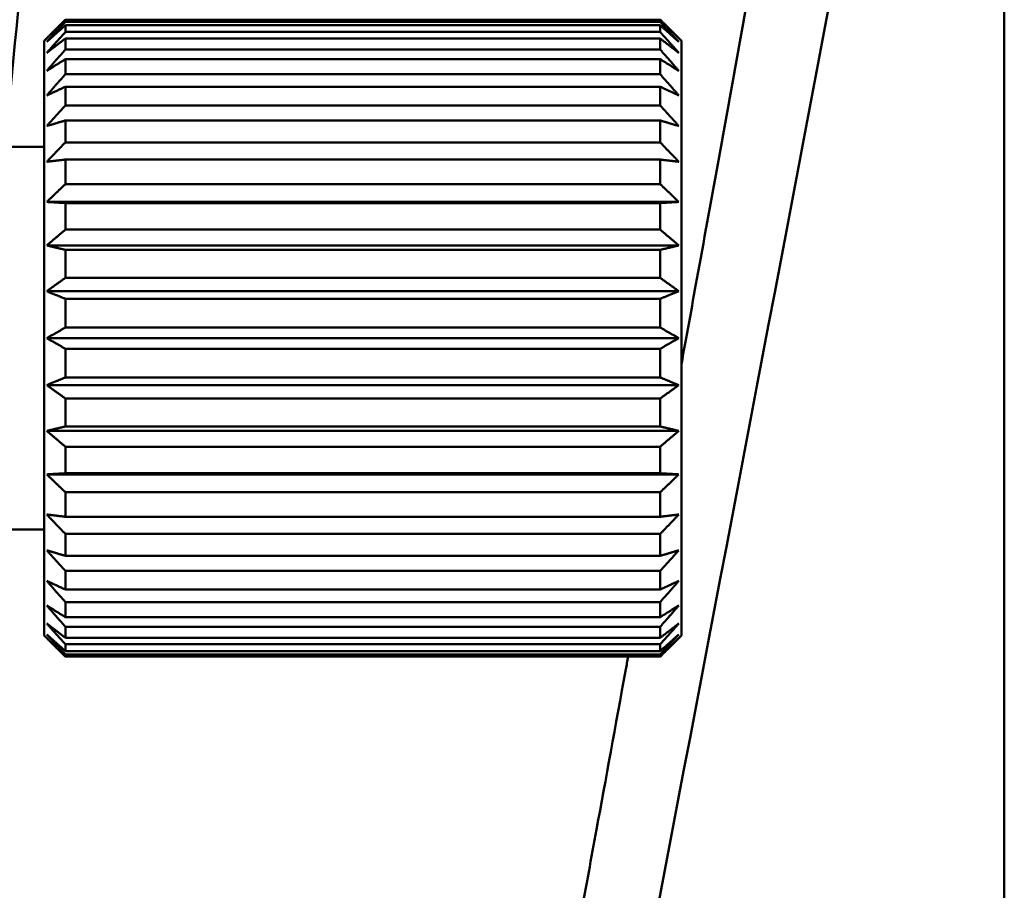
# Model space of a CAD drawing. Header units: millimetres. Extents: x 0 to 4878, y -120 to 1682.
# Tile 194 of 256: x 1217 to 1240, y 1013 to 1033. Entities that reach past the tile are written whole.
import ezdxf

# ---------------------------------------------------------------- set-up
doc = ezdxf.new("R2010")
doc.units = ezdxf.units.MM
doc.header["$LTSCALE"] = 2
doc.layers.add('Sichtbar (ISO)', color=7, linetype='Continuous', lineweight=50)

msp = doc.modelspace()

# ---------------------------------------------------------------- linework, layer by layer
at = {"layer": 'Sichtbar (ISO)'}
for p, q in [((1240.487, 1042.4448), (1240.487, 990.5898)), ((1218.387, 1032.9563), (1218.387, 1033.0094)), ((1218.387, 1033.0094), (1232.387, 1033.0094)), ((1232.387, 1032.9563), (1218.387, 1032.9563)), ((1232.387, 1033.0094), (1232.387, 1032.9563)), ((1218.387, 1032.7198), (1218.387, 1032.878)), ((1218.387, 1032.878), (1232.387, 1032.878)), ((1232.387, 1032.7198), (1218.387, 1032.7198)), ((1232.387, 1032.878), (1232.387, 1032.7198)), ((1217.887, 1032.5136), (1217.9498, 1032.5764)), ((1217.887, 1018.5136), (1217.887, 1032.5136)), ((1218.387, 1032.3059), (1218.387, 1032.5653)), ((1218.387, 1032.5653), (1232.387, 1032.5653)), ((1232.387, 1032.5653), (1232.387, 1032.3059)), ((1232.887, 1032.5136), (1232.8242, 1032.5764)), ((1232.887, 1032.5136), (1232.887, 1018.5136)), ((1232.387, 1032.3059), (1218.387, 1032.3059)), ((1218.387, 1031.7248), (1218.387, 1032.0789)), ((1218.387, 1032.0789), (1232.387, 1032.0789)), ((1232.387, 1032.0789), (1232.387, 1031.7248)), ((1232.387, 1031.7248), (1218.387, 1031.7248)), ((1218.387, 1030.9907), (1218.387, 1031.4309)), ((1218.387, 1031.4309), (1232.387, 1031.4309)), ((1232.387, 1031.4309), (1232.387, 1030.9907)), ((1232.387, 1030.9907), (1218.387, 1030.9907)), ((1218.387, 1030.1218), (1218.387, 1030.6372)), ((1218.387, 1030.6372), (1232.387, 1030.6372)), ((1232.387, 1030.6372), (1232.387, 1030.1218)), ((1217.887, 1030.0136), (1217.0004, 1030.0136)), ((1232.387, 1030.1218), (1218.387, 1030.1218)), ((1218.387, 1029.1394), (1218.387, 1029.7173)), ((1218.387, 1029.7173), (1232.387, 1029.7173)), ((1232.387, 1029.7173), (1232.387, 1029.1394)), ((1232.387, 1029.1394), (1218.387, 1029.1394)), ((1217.9498, 1028.7201), (1232.8242, 1028.7201)), ((1218.387, 1028.0677), (1218.387, 1028.6939)), ((1218.387, 1028.6939), (1232.387, 1028.6939)), ((1232.387, 1028.6939), (1232.387, 1028.0677)), ((1232.387, 1028.0677), (1218.387, 1028.0677)), ((1217.9498, 1027.6961), (1232.8242, 1027.6961)), ((1218.387, 1026.9331), (1218.387, 1027.5922)), ((1218.387, 1027.5922), (1232.387, 1027.5922)), ((1232.387, 1027.5922), (1232.387, 1026.9331)), ((1232.387, 1026.9331), (1218.387, 1026.9331)), ((1217.9498, 1026.6185), (1232.8242, 1026.6185)), ((1218.387, 1025.7636), (1218.387, 1026.4393)), ((1218.387, 1026.4393), (1232.387, 1026.4393)), ((1232.387, 1026.4393), (1232.387, 1025.7636)), ((1232.387, 1025.7636), (1218.387, 1025.7636)), ((1217.9498, 1025.5136), (1232.8242, 1025.5136)), ((1218.387, 1024.5879), (1218.387, 1025.2636)), ((1218.387, 1025.2636), (1232.387, 1025.2636)), ((1232.387, 1025.2636), (1232.387, 1024.5879)), ((1232.387, 1024.5879), (1218.387, 1024.5879)), ((1217.9498, 1024.4087), (1232.8242, 1024.4087)), ((1218.387, 1023.435), (1218.387, 1024.0941)), ((1218.387, 1024.0941), (1232.387, 1024.0941)), ((1232.387, 1024.0941), (1232.387, 1023.435)), ((1232.387, 1023.435), (1218.387, 1023.435)), ((1217.9498, 1023.3311), (1232.8242, 1023.3311)), ((1218.387, 1022.3333), (1218.387, 1022.9595)), ((1218.387, 1022.9595), (1232.387, 1022.9595)), ((1232.387, 1022.9595), (1232.387, 1022.3333)), ((1217.9498, 1022.3072), (1232.8242, 1022.3072)), ((1232.387, 1022.3333), (1218.387, 1022.3333)), ((1218.387, 1021.3099), (1218.387, 1021.8878)), ((1218.387, 1021.8878), (1232.387, 1021.8878)), ((1232.387, 1021.8878), (1232.387, 1021.3099)), ((1232.387, 1021.3099), (1218.387, 1021.3099)), ((1217.887, 1021.0136), (1216.887, 1021.0136)), ((1218.387, 1020.39), (1218.387, 1020.9054)), ((1218.387, 1020.9054), (1232.387, 1020.9054)), ((1232.387, 1020.9054), (1232.387, 1020.39)), ((1232.387, 1020.39), (1218.387, 1020.39)), ((1218.387, 1019.5963), (1218.387, 1020.0365)), ((1218.387, 1020.0365), (1232.387, 1020.0365)), ((1232.387, 1020.0365), (1232.387, 1019.5963)), ((1232.387, 1019.5963), (1218.387, 1019.5963)), ((1218.387, 1018.9483), (1218.387, 1019.3024)), ((1218.387, 1019.3024), (1232.387, 1019.3024)), ((1232.387, 1019.3024), (1232.387, 1018.9483)), ((1232.387, 1018.9483), (1218.387, 1018.9483)), ((1218.387, 1018.4619), (1218.387, 1018.7213)), ((1218.387, 1018.7213), (1232.387, 1018.7213)), ((1232.387, 1018.7213), (1232.387, 1018.4619)), ((1217.887, 1018.5136), (1217.9498, 1018.4508)), ((1232.387, 1018.4619), (1218.387, 1018.4619)), ((1232.887, 1018.5136), (1232.8242, 1018.4508)), ((1218.387, 1018.1492), (1218.387, 1018.3074)), ((1218.387, 1018.3074), (1232.387, 1018.3074)), ((1232.387, 1018.1492), (1218.387, 1018.1492)), ((1232.387, 1018.3074), (1232.387, 1018.1492)), ((1218.387, 1018.0178), (1218.387, 1018.071)), ((1218.387, 1018.071), (1232.387, 1018.071)), ((1232.387, 1018.0178), (1218.387, 1018.0178)), ((1232.387, 1018.071), (1232.387, 1018.0178))]:
    msp.add_line(p, q, dxfattribs=at)
msp.add_ellipse((1271.9912, 1027.5739), major_axis=(11.7491, 56.9258), ratio=0.9457428, start_param=1.5965906, end_param=1.785664, dxfattribs=at)
for points, knots in [([(1236.3184, 1043.9801), (1236.254, 1043.6165), (1236.1886, 1043.2478), (1236.1223, 1042.8742), (1235.8429, 1041.3003), (1235.5462, 1039.6371), (1235.231, 1037.8778), (1234.9158, 1036.1184), (1234.5821, 1034.263), (1234.2456, 1032.3981), (1233.909, 1030.5333), (1233.5697, 1028.6592), (1233.2529, 1026.9133), (1233.1276, 1026.2224), (1233.0057, 1025.5515), (1232.887, 1024.8985)], [0.731369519, 0.731369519, 0.731369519, 0.731369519, 0.735849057, 0.735849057, 0.735849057, 0.754716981, 0.754716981, 0.754716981, 0.773584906, 0.773584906, 0.773584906, 0.79245283, 0.79245283, 0.79245283, 0.799919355, 0.799919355, 0.799919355, 0.799919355]), ([(1231.6332, 1018.0178), (1231.615, 1017.9182), (1231.5969, 1017.8192), (1231.5789, 1017.7207), (1231.3341, 1016.3805), (1231.1064, 1015.1358), (1230.8894, 1013.95), (1230.765, 1013.2702), (1230.644, 1012.6093), (1230.5262, 1011.9659), (1230.4385, 1011.4871), (1230.3526, 1011.0181), (1230.2681, 1010.5572), (1230.0702, 1009.4771), (1229.8807, 1008.4436), (1229.7009, 1007.4633), (1229.521, 1006.483), (1229.3508, 1005.5559), (1229.1907, 1004.6843), (1229.0306, 1003.8127), (1228.8805, 1002.9967), (1228.7364, 1002.2134), (1228.5922, 1001.4301), (1228.454, 1000.6796), (1228.3207, 999.9568), (1228.2424, 999.5322), (1228.1658, 999.1171), (1228.0909, 998.7117)], [0.82880148, 0.82880148, 0.82880148, 0.82880148, 0.83018868, 0.83018868, 0.83018868, 0.8490566, 0.8490566, 0.8490566, 0.8598741, 0.8598741, 0.8598741, 0.86792453, 0.86792453, 0.86792453, 0.88679245, 0.88679245, 0.88679245, 0.90566038, 0.90566038, 0.90566038, 0.9245283, 0.9245283, 0.9245283, 0.94339623, 0.94339623, 0.94339623, 0.9544813, 0.9544813, 0.9544813, 0.9544813])]:
    msp.add_open_spline(points, degree=3, knots=knots, dxfattribs=at)
msp.add_open_spline([(1238.3192, 1043.8006), (1235.354, 1027.829), (1232.2569, 1011.8733), (1229.2641, 995.9048)], degree=3, dxfattribs=at)
for points, weights in [([(1218.387, 1033.0094), (1218.1598, 1032.7864), (1217.9498, 1032.5764)], [1.0777735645, 1.06956515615, 1.06016803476]), ([(1217.9498, 1032.4895), (1218.1598, 1032.7159), (1218.387, 1032.9563)], [1.06016803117, 1.06956515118, 1.07777355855]), ([(1232.8242, 1032.5764), (1232.6142, 1032.7864), (1232.387, 1033.0094)], [1.06016803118, 1.06956515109, 1.07777355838]), ([(1232.387, 1032.9563), (1232.6142, 1032.7159), (1232.8242, 1032.4895)], [1.0777735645, 1.06956515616, 1.06016803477]), ([(1218.387, 1032.878), (1218.1598, 1032.6779), (1217.9498, 1032.4895)], [1.07777356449, 1.06956515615, 1.06016803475]), ([(1217.9498, 1032.2307), (1218.1598, 1032.4679), (1218.387, 1032.7198)], [1.06016803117, 1.06956515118, 1.07777355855]), ([(1232.8242, 1032.4895), (1232.6142, 1032.6779), (1232.387, 1032.878)], [1.06016803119, 1.06956515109, 1.07777355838]), ([(1232.387, 1032.7198), (1232.6142, 1032.4679), (1232.8242, 1032.2307)], [1.07777356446, 1.06956515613, 1.06016803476]), ([(1218.387, 1032.5653), (1218.1598, 1032.393), (1217.9498, 1032.2307)], [1.0777735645, 1.06956515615, 1.06016803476]), ([(1232.8242, 1032.2307), (1232.6142, 1032.393), (1232.387, 1032.5653)], [1.06016803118, 1.06956515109, 1.07777355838]), ([(1217.9498, 1031.8066), (1218.1598, 1032.0488), (1218.387, 1032.3059)], [1.06016803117, 1.06956515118, 1.07777355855]), ([(1232.387, 1032.3059), (1232.6142, 1032.0488), (1232.8242, 1031.8066)], [1.07777356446, 1.06956515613, 1.06016803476]), ([(1218.387, 1032.0789), (1218.1598, 1031.9387), (1217.9498, 1031.8066)], [1.0777735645, 1.06956515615, 1.06016803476]), ([(1232.8242, 1031.8066), (1232.6142, 1031.9387), (1232.387, 1032.0789)], [1.06016803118, 1.06956515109, 1.07777355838]), ([(1217.9498, 1031.2276), (1218.1598, 1031.4687), (1218.387, 1031.7248)], [1.06016803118, 1.06956515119, 1.07777355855]), ([(1232.387, 1031.7248), (1232.6142, 1031.4687), (1232.8242, 1031.2276)], [1.07777356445, 1.06956515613, 1.06016803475]), ([(1218.387, 1031.4309), (1218.1598, 1031.3262), (1217.9498, 1031.2276)], [1.0777735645, 1.06956515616, 1.06016803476]), ([(1232.8242, 1031.2276), (1232.6142, 1031.3262), (1232.387, 1031.4309)], [1.06016803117, 1.06956515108, 1.07777355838]), ([(1217.9498, 1030.5078), (1218.1598, 1030.742), (1218.387, 1030.9907)], [1.06016803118, 1.06956515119, 1.07777355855]), ([(1232.387, 1030.9907), (1232.6142, 1030.742), (1232.8242, 1030.5078)], [1.07777356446, 1.06956515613, 1.06016803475]), ([(1218.387, 1030.6372), (1218.1598, 1030.5705), (1217.9498, 1030.5078)], [1.0777735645, 1.06956515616, 1.06016803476]), ([(1232.8242, 1030.5078), (1232.6142, 1030.5705), (1232.387, 1030.6372)], [1.06016803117, 1.06956515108, 1.07777355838]), ([(1217.9498, 1029.665), (1218.1598, 1029.8866), (1218.387, 1030.1218)], [1.06016803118, 1.06956515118, 1.07777355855]), ([(1232.387, 1030.1218), (1232.6142, 1029.8866), (1232.8242, 1029.665)], [1.07777356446, 1.06956515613, 1.06016803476]), ([(1218.387, 1029.7173), (1218.1598, 1029.6904), (1217.9498, 1029.665)], [1.0777735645, 1.06956515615, 1.06016803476]), ([(1232.8242, 1029.665), (1232.6142, 1029.6904), (1232.387, 1029.7173)], [1.06016803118, 1.06956515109, 1.07777355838]), ([(1217.9498, 1028.7201), (1218.1598, 1028.9234), (1218.387, 1029.1394)], [1.06016803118, 1.06956515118, 1.07777355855]), ([(1232.387, 1029.1394), (1232.6142, 1028.9234), (1232.8242, 1028.7201)], [1.07777356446, 1.06956515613, 1.06016803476]), ([(1218.387, 1028.6939), (1218.1598, 1028.7074), (1217.9498, 1028.7201)], [1.0777735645, 1.06956515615, 1.06016803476]), ([(1232.8242, 1028.7201), (1232.6142, 1028.7074), (1232.387, 1028.6939)], [1.06016803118, 1.06956515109, 1.07777355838]), ([(1217.9498, 1027.6961), (1218.1598, 1027.8763), (1218.387, 1028.0677)], [1.06016803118, 1.06956515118, 1.07777355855]), ([(1232.387, 1028.0677), (1232.6142, 1027.8763), (1232.8242, 1027.6961)], [1.07777356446, 1.06956515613, 1.06016803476]), ([(1218.387, 1027.5922), (1218.1598, 1027.6457), (1217.9498, 1027.6961)], [1.0777735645, 1.06956515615, 1.06016803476]), ([(1232.8242, 1027.6961), (1232.6142, 1027.6457), (1232.387, 1027.5922)], [1.06016803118, 1.06956515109, 1.07777355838]), ([(1217.9498, 1026.6185), (1218.1598, 1026.7711), (1218.387, 1026.9331)], [1.06016803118, 1.06956515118, 1.07777355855]), ([(1232.387, 1026.9331), (1232.6142, 1026.7711), (1232.8242, 1026.6185)], [1.07777356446, 1.06956515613, 1.06016803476]), ([(1218.387, 1026.4393), (1218.1598, 1026.5316), (1217.9498, 1026.6185)], [1.0777735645, 1.06956515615, 1.06016803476]), ([(1232.8242, 1026.6185), (1232.6142, 1026.5316), (1232.387, 1026.4393)], [1.06016803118, 1.06956515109, 1.07777355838]), ([(1217.9498, 1025.5136), (1218.1598, 1025.6349), (1218.387, 1025.7636)], [1.06016803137, 1.06956515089, 1.07777355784]), ([(1232.387, 1025.7636), (1232.6142, 1025.6349), (1232.8242, 1025.5136)], [1.07777356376, 1.06956515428, 1.0601680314]), ([(1218.387, 1025.2636), (1218.1598, 1025.3924), (1217.9498, 1025.5136)], [1.07777356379, 1.06956515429, 1.06016803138]), ([(1232.8242, 1025.5136), (1232.6142, 1025.3924), (1232.387, 1025.2636)], [1.06016803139, 1.0695651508, 1.07777355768]), ([(1217.9498, 1024.4087), (1218.1598, 1024.4956), (1218.387, 1024.5879)], [1.06016803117, 1.06956515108, 1.07777355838]), ([(1232.387, 1024.5879), (1232.6142, 1024.4956), (1232.8242, 1024.4087)], [1.07777356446, 1.06956515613, 1.06016803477]), ([(1218.387, 1024.0941), (1218.1598, 1024.2561), (1217.9498, 1024.4087)], [1.07777356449, 1.06956515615, 1.06016803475]), ([(1232.8242, 1024.4087), (1232.6142, 1024.2561), (1232.387, 1024.0941)], [1.06016803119, 1.06956515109, 1.07777355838]), ([(1217.9498, 1023.3311), (1218.1598, 1023.3815), (1218.387, 1023.435)], [1.06016803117, 1.06956515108, 1.07777355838]), ([(1232.387, 1023.435), (1232.6142, 1023.3815), (1232.8242, 1023.3311)], [1.07777356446, 1.06956515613, 1.06016803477]), ([(1218.387, 1022.9595), (1218.1598, 1023.1509), (1217.9498, 1023.3311)], [1.07777356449, 1.06956515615, 1.06016803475]), ([(1232.8242, 1023.3311), (1232.6142, 1023.1509), (1232.387, 1022.9595)], [1.06016803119, 1.06956515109, 1.07777355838]), ([(1217.9498, 1022.3072), (1218.1598, 1022.3198), (1218.387, 1022.3333)], [1.06016803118, 1.06956515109, 1.07777355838]), ([(1218.387, 1021.8878), (1218.1598, 1022.1038), (1217.9498, 1022.3072)], [1.0777735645, 1.06956515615, 1.06016803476]), ([(1232.387, 1022.3333), (1232.6142, 1022.3198), (1232.8242, 1022.3072)], [1.07777356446, 1.06956515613, 1.06016803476]), ([(1232.8242, 1022.3072), (1232.6142, 1022.1038), (1232.387, 1021.8878)], [1.06016803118, 1.06956515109, 1.07777355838]), ([(1218.387, 1020.9054), (1218.1598, 1021.1407), (1217.9498, 1021.3622)], [1.0777735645, 1.06956515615, 1.06016803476]), ([(1217.9498, 1021.3622), (1218.1598, 1021.3368), (1218.387, 1021.3099)], [1.06016803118, 1.06956515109, 1.07777355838]), ([(1232.387, 1021.3099), (1232.6142, 1021.3368), (1232.8242, 1021.3622)], [1.07777356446, 1.06956515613, 1.06016803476]), ([(1232.8242, 1021.3622), (1232.6142, 1021.1407), (1232.387, 1020.9054)], [1.06016803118, 1.06956515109, 1.07777355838]), ([(1218.387, 1020.0365), (1218.1598, 1020.2852), (1217.9498, 1020.5194)], [1.0777735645, 1.06956515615, 1.06016803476]), ([(1217.9498, 1020.5194), (1218.1598, 1020.4567), (1218.387, 1020.39)], [1.06016803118, 1.06956515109, 1.07777355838]), ([(1232.387, 1020.39), (1232.6142, 1020.4567), (1232.8242, 1020.5194)], [1.07777356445, 1.06956515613, 1.06016803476]), ([(1232.8242, 1020.5194), (1232.6142, 1020.2852), (1232.387, 1020.0365)], [1.06016803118, 1.06956515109, 1.07777355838]), ([(1218.387, 1019.3024), (1218.1598, 1019.5585), (1217.9498, 1019.7997)], [1.0777735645, 1.06956515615, 1.06016803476]), ([(1217.9498, 1019.7997), (1218.1598, 1019.701), (1218.387, 1019.5963)], [1.06016803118, 1.06956515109, 1.07777355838]), ([(1232.387, 1019.5963), (1232.6142, 1019.701), (1232.8242, 1019.7997)], [1.07777356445, 1.06956515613, 1.06016803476]), ([(1232.8242, 1019.7997), (1232.6142, 1019.5585), (1232.387, 1019.3024)], [1.06016803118, 1.06956515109, 1.07777355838]), ([(1218.387, 1018.7213), (1218.1598, 1018.9784), (1217.9498, 1019.2206)], [1.07777356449, 1.06956515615, 1.06016803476]), ([(1217.9498, 1019.2206), (1218.1598, 1019.0885), (1218.387, 1018.9483)], [1.06016803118, 1.06956515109, 1.07777355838]), ([(1232.387, 1018.9483), (1232.6142, 1019.0885), (1232.8242, 1019.2206)], [1.07777356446, 1.06956515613, 1.06016803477]), ([(1232.8242, 1019.2206), (1232.6142, 1018.9784), (1232.387, 1018.7213)], [1.06016803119, 1.06956515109, 1.07777355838]), ([(1218.387, 1018.3074), (1218.1598, 1018.5593), (1217.9498, 1018.7965)], [1.07777356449, 1.06956515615, 1.06016803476]), ([(1217.9498, 1018.7965), (1218.1598, 1018.6342), (1218.387, 1018.4619)], [1.06016803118, 1.06956515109, 1.07777355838]), ([(1232.387, 1018.4619), (1232.6142, 1018.6342), (1232.8242, 1018.7965)], [1.07777356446, 1.06956515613, 1.06016803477]), ([(1232.8242, 1018.7965), (1232.6142, 1018.5593), (1232.387, 1018.3074)], [1.06016803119, 1.06956515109, 1.07777355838]), ([(1218.387, 1018.071), (1218.1598, 1018.3114), (1217.9498, 1018.5377)], [1.0777735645, 1.06956515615, 1.06016803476]), ([(1217.9498, 1018.5377), (1218.1598, 1018.3493), (1218.387, 1018.1492)], [1.06016803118, 1.06956515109, 1.07777355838]), ([(1217.9498, 1018.4508), (1218.1598, 1018.2408), (1218.387, 1018.0178)], [1.06016802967, 1.06956515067, 1.07777355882]), ([(1232.387, 1018.1492), (1232.6142, 1018.3493), (1232.8242, 1018.5377)], [1.07777356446, 1.06956515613, 1.06016803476]), ([(1232.8242, 1018.5377), (1232.6142, 1018.3114), (1232.387, 1018.071)], [1.06016803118, 1.06956515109, 1.07777355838]), ([(1232.387, 1018.0178), (1232.6142, 1018.2408), (1232.8242, 1018.4508)], [1.0777735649, 1.06956515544, 1.06016803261])]:
    msp.add_rational_spline(points, weights, degree=2, dxfattribs=at)

doc.saveas('drawing.dxf')
